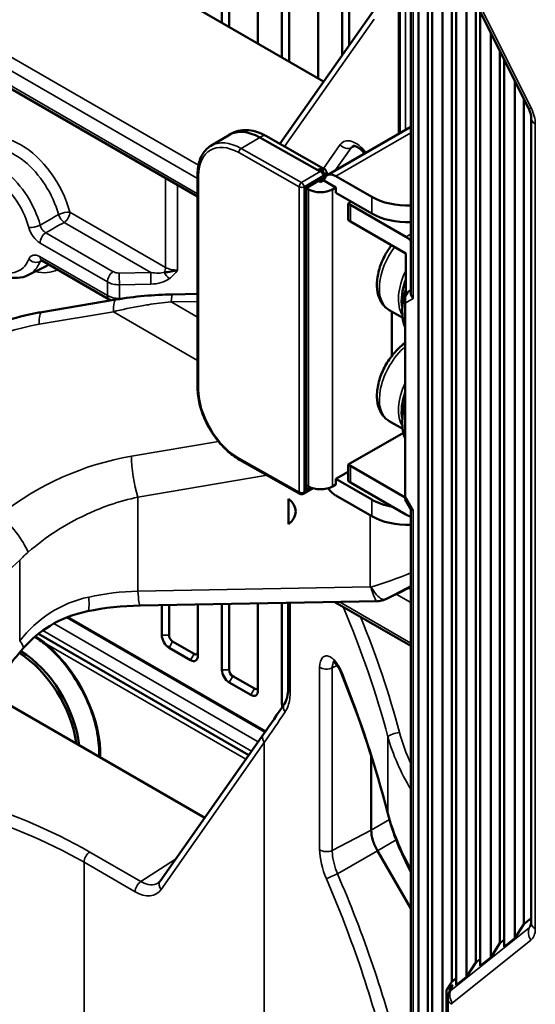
# Model space of a CAD drawing. Header units: millimetres. Extents: x 0 to 5104, y -184 to 1188.
# Tile 138 of 221: x 1375 to 1395, y 513 to 551. Entities that reach past the tile are written whole.
import ezdxf

# ---------------------------------------------------------------- set-up
doc = ezdxf.new("R2010")
doc.units = ezdxf.units.MM
doc.header["$LTSCALE"] = 2
doc.layers.add('Sichtbar (ISO)', color=7, linetype='Continuous', lineweight=50)
doc.layers.add('Sichtbar schmal (ISO)', color=7, linetype='Continuous', lineweight=35)

msp = doc.modelspace()

# ---------------------------------------------------------------- linework, layer by layer
at = {"layer": 'Sichtbar (ISO)'}
for p, q in [((1385.197, 568.062), (1385.197, 549.668)), ((1385.48, 567.942), (1385.48, 549.504)), ((1386.611, 548.851), (1386.611, 567.434)), ((1387.554, 566.978), (1387.554, 549.753)), ((1387.837, 566.836), (1387.837, 550.154)), ((1389.774, 560.166), (1389.774, 546.669)), ((1381.886, 544.214), (1360.02, 556.838)), ((1384.254, 550.212), (1384.254, 556.806)), ((1390.249, 540.431), (1390.249, 556.922)), ((1394.868, 547.668), (1390.259, 556.902)), ((1390.553, 556.312), (1390.553, 406.829)), ((1382.84, 555.908), (1382.84, 551.029)), ((1383.123, 555.908), (1383.123, 550.865)), ((1390.912, 555.593), (1390.912, 407.649)), ((1391.083, 555.252), (1391.083, 407.278)), ((1391.496, 554.423), (1391.496, 407.629)), ((1391.855, 553.704), (1391.855, 513.429)), ((1386.83, 548.725), (1378.913, 553.296)), ((1392.025, 553.363), (1392.025, 513.296)), ((1392.439, 552.535), (1392.439, 513.627)), ((1392.798, 551.816), (1392.798, 514.183)), ((1385.108, 546.281), (1388.781, 551.494)), ((1392.968, 551.475), (1392.968, 514.049)), ((1393.382, 550.646), (1393.382, 514.38)), ((1393.741, 549.927), (1393.741, 514.936)), ((1393.911, 549.586), (1393.911, 514.802)), ((1394.325, 548.757), (1394.325, 515.133)), ((1394.683, 548.038), (1394.683, 515.689)), ((1394.976, 515.721), (1394.976, 547.278)), ((1383.136, 546.633), (1382.406, 546.201)), ((1386.968, 545.049), (1390.249, 546.943)), ((1384.323, 546.529), (1386.695, 545.191)), ((1386.84, 545.304), (1384.563, 546.588)), ((1386.711, 545.2), (1386.695, 545.191)), ((1386.804, 545.255), (1386.804, 545.186)), ((1386.844, 544.867), (1386.844, 545.091)), ((1381.886, 536.698), (1381.886, 545.08)), ((1386.667, 544.856), (1386.145, 544.548)), ((1386.696, 544.775), (1386.611, 544.823)), ((1386.83, 544.852), (1386.696, 544.775)), ((1386.832, 544.842), (1386.83, 544.852)), ((1386.84, 544.847), (1386.832, 544.842)), ((1387.314, 544.573), (1386.84, 544.847)), ((1387.302, 545.016), (1388.716, 544.199)), ((1386.145, 544.548), (1386.145, 532.833)), ((1386.145, 544.547), (1386.24, 544.494)), ((1387.314, 544.573), (1387.172, 544.493)), ((1387.314, 544.356), (1387.314, 544.573)), ((1387.314, 544.356), (1388.716, 543.546)), ((1387.914, 544.009), (1387.796, 543.94)), ((1387.796, 543.94), (1387.796, 543.287)), ((1390.054, 542.631), (1387.886, 543.883)), ((1387.886, 543.23), (1390.054, 541.978)), ((1378.42, 540.178), (1375.778, 541.704)), ((1390.054, 540.353), (1390.054, 541.978)), ((1375.254, 541.138), (1375.973, 541.493)), ((1390.192, 540.517), (1390.249, 540.552)), ((1375.775, 539.683), (1378.685, 540.174)), ((1380.912, 540.377), (1381.886, 540.394)), ((1390.031, 540.224), (1390.031, 540.232)), ((1390.031, 540.224), (1390.031, 540.033)), ((1389.404, 539.763), (1389.93, 539.459)), ((1389.511, 537.973), (1389.511, 539.701)), ((1390.031, 540.033), (1390.031, 532.465)), ((1389.404, 535.408), (1389.93, 535.104)), ((1389.957, 534.954), (1387.796, 533.707)), ((1385.9, 532.559), (1383.527, 533.897)), ((1387.796, 533.707), (1387.796, 533.054)), ((1390.031, 532.411), (1387.886, 533.65)), ((1387.796, 533.414), (1387.314, 533.142)), ((1387.314, 533.142), (1388.716, 532.333)), ((1387.314, 532.925), (1387.314, 533.142)), ((1386.033, 532.561), (1386.401, 532.778)), ((1386.24, 532.845), (1386.145, 532.899)), ((1387.314, 532.925), (1387.172, 532.845)), ((1390.054, 531.745), (1387.886, 532.997)), ((1385.457, 531.368), (1385.457, 532.368)), ((1388.716, 531.68), (1387.302, 532.496)), ((1390.031, 532.465), (1390.031, 532.346)), ((1390.254, 531.957), (1390.033, 532.34)), ((1390.249, 531.965), (1390.249, 431.565)), ((1390.249, 528.91), (1389.739, 528.653)), ((1389.739, 528.653), (1389.56, 528.572)), ((1379.636, 528.18), (1388.938, 528.344)), ((1380.483, 527.016), (1380.483, 528.195)), ((1380.766, 527.016), (1380.766, 528.2)), ((1381.897, 526.199), (1381.897, 528.22)), ((1382.84, 528.236), (1382.84, 525.655)), ((1383.123, 528.241), (1383.123, 525.655)), ((1384.254, 524.839), (1384.254, 528.261)), ((1385.197, 528.278), (1385.197, 524.294)), ((1385.439, 524.949), (1385.439, 528.282)), ((1387.267, 528.314), (1390.249, 526.593)), ((1376.297, 528.005), (1376.299, 528.005)), ((1376.784, 527.724), (1384.546, 523.243)), ((1375.325, 527.26), (1375.326, 527.26)), ((1375.65, 527.073), (1383.893, 522.314)), ((1381.755, 526.281), (1380.907, 526.771)), ((1381.614, 526.036), (1380.766, 526.526)), ((1383.264, 525.41), (1384.113, 524.92)), ((1383.971, 524.675), (1383.123, 525.165)), ((1382.165, 519.855), (1374.518, 524.27)), ((1380.42, 517.373), (1384.467, 523.13)), ((1388.697, 522.341), (1388.697, 522.341)), ((1388.697, 519.372), (1388.697, 522.278)), ((1390.249, 516.3), (1388.938, 518.564)), ((1394.976, 515.922), (1394.683, 515.689)), ((1394.683, 515.689), (1394.325, 515.133)), ((1393.911, 515.072), (1393.741, 514.936)), ((1394.325, 515.133), (1393.911, 514.802)), ((1393.741, 514.936), (1393.382, 514.38)), ((1392.968, 514.319), (1392.798, 514.183)), ((1393.382, 514.38), (1392.968, 514.049)), ((1392.798, 514.183), (1392.439, 513.627)), ((1392.025, 513.565), (1391.855, 513.429)), ((1392.439, 513.627), (1392.025, 513.296)), ((1391.65, 513.112), (1391.855, 513.429)), ((1391.893, 513.306), (1391.65, 513.112)), ((1391.65, 448.977), (1391.65, 513.112)), ((1391.82, 513.201), (1391.737, 512.973)), ((1391.7, 448.654), (1391.7, 512.761))]:
    msp.add_line(p, q, dxfattribs=at)
for centre, start, end in [((1386.711, 545.091), 0, 60.5739), ((1385.965, 532.675), 240.5739, 300.5806)]:
    msp.add_arc(centre, 0.133, start, end, dxfattribs=at)
for centre, major_axis, ratio, start_param, end_param in [((1395.509, 547.278), (-0.533, 0), 0.57735, 6.28317, 6.283185), ((1384.323, 544.624), (-1.187, 2.009), 0.584027, 5.491903, 6.283185), ((1386.75, 544.92), (-0.186, -0.33), 0.570595, 3.714707, 4.127776), ((1386.711, 545.091), (0.066, 0.116), 0.570595, 0, 0.779649), ((1387.302, 544.471), (-0.333, 0.577), 0.57735, 5.497787, 6.867226), ((1386.664, 545.009), (-0.093, -0.164), 0.580699, 0.794157, 1.573671), ((1386.012, 544.624), (0.133, -0.076), 0.005037, 0.002874, 0.776639), ((1386.706, 544.769), (0.667, 0), 0.57735, 3.938624, 5.484688), ((1388.829, 544.428), (1.333, 0), 0.57735, 3.826823, 3.926991), ((1390.13, 545.016), (2, 0), 0.57735, 3.926991, 4.771876), ((1390.13, 544.363), (-2, 0), 0.57735, 0.785398, 1.630284), ((1388.829, 543.774), (-1.333, 0), 0.57735, 0.685231, 0.785398), ((1390.054, 541.978), (-0.4, 0.693), 0.57735, 5.146282, 5.497787), ((1375.944, 541.993), (-0.167, -0.289), 0.57735, 6.28315, 6.283185), ((1391.186, 540.889), (-0.917, -1.588), 0.57735, 4.988451, 5.703685), ((1391.563, 540.671), (-1.167, -2.021), 0.57735, 5.081394, 5.878038), ((1390.364, 540.238), (-0.289, -0.17), 0.977323, 4.735127, 5.762055), ((1390.364, 540.225), (-0.167, -0.29), 0.994814, 4.211049, 5.237978), ((1390.582, 540.351), (-0.308, 0.178), 0.717439, 0.392484, 1.177882), ((1375.997, 538.368), (-0.222, 1.315), 0.178135, 0, 0.000008), ((1391.186, 536.535), (-0.917, -1.588), 0.57735, 5.026334, 5.703685), ((1391.563, 536.317), (-1.167, -2.021), 0.57735, 5.117536, 5.878038), ((1389.73, 535.568), (-0.156, -0.264), 0.584863, 6.116097, 6.463721), ((1388.829, 534.194), (1.333, 0), 0.57735, 3.826823, 3.926991), ((1386.012, 532.757), (0.093, 0.164), 0.580699, 4.715263, 5.489028), ((1386.706, 533.12), (-0.667, 0), 0.57735, 0.797031, 2.343095), ((1387.302, 533.04), (0.333, -0.577), 0.57735, 4.836221, 5.497787), ((1388.829, 533.541), (-1.333, 0), 0.57735, 0.685231, 0.785398), ((1384.394, 531.9), (1.343, -0.064), 0.606728, 5.653442, 6.971068), ((1390.13, 533.149), (2, 0), 0.57735, 3.926991, 4.407024), ((1390.364, 532.432), (0.333, 0.089), 0.179885, 3.093447, 3.189739), ((1390.13, 532.496), (-2, 0), 0.57735, 0.785398, 1.630284), ((1390.054, 532.398), (0.4, -0.693), 0.57735, 5.497787, 5.849292), ((1390.582, 532.054), (-0.332, -0.089), 0.317949, 0.084959, 0.700439), ((1388.939, 529.013), (0.233, -0.625), 0.9714, 6.283158, 6.283185), ((1377.3, 529.26), (0.266, -1.307), 0.149733, 6.283078, 6.283185), ((1380.766, 526.853), (-0.2, 0.346), 0.57735, 0.785398, 2.356194), ((1380.907, 526.934), (0.1, -0.173), 0.57735, 3.926991, 5.497787), ((1374.809, 523.645), (-1.667, 2.887), 0.57735, 4.095598, 5.462979), ((1374.904, 523.699), (-1.667, 2.887), 0.57735, 4.055151, 5.476328), ((1374.052, 527.385), (0.999, -0.884), 0.149733, 0, 0.000109), ((1381.614, 526.363), (0.2, -0.346), 0.57735, 5.497787, 7.068583), ((1381.755, 526.444), (0.1, -0.173), 0.57735, 5.497787, 7.068583), ((1383.123, 525.492), (-0.2, 0.346), 0.57735, 0.785398, 2.356194), ((1383.264, 525.573), (0.1, -0.173), 0.57735, 3.926991, 5.497787), ((1383.971, 525.002), (0.2, -0.346), 0.57735, 5.497787, 7.068583), ((1384.113, 525.083), (0.1, -0.173), 0.57735, 5.497787, 7.068583), ((1385.48, 524.131), (-0.2, 0.346), 0.57735, 0.785398, 1.061148), ((1386.948, 515.412), (-1.59, 2.754), 0.57735, 5.595811, 5.595913), ((1379.672, 518.452), (0.653, -1.164), 0.578805, 0.034628, 0.037828), ((1395.509, 515.721), (-0.533, 0), 0.57735, 0, 0.000017), ((1392.342, 512.687), (0.438, -0.627), 0.514391, 3.749232, 3.749266), ((1392.342, 512.687), (0.438, -0.627), 0.514391, 3.174438, 3.486269)]:
    msp.add_ellipse(centre, major_axis=major_axis, ratio=ratio, start_param=start_param, end_param=end_param, dxfattribs=at)
for points, knots in [([(1394.976, 547.278), (1394.976, 547.307), (1394.973, 547.344), (1394.959, 547.424), (1394.947, 547.468), (1394.916, 547.564), (1394.894, 547.617), (1394.868, 547.668)], [0, 0, 0, 0, 0.02414581, 0.02414581, 0.04734016, 0.04734016, 0.07334181, 0.07334181, 0.07334181, 0.07334181]), ([(1383.078, 546.599), (1383.13, 546.639), (1383.186, 546.674), (1383.345, 546.755), (1383.454, 546.79), (1383.676, 546.825), (1383.79, 546.827), (1384.015, 546.801), (1384.128, 546.775), (1384.348, 546.698), (1384.457, 546.648), (1384.563, 546.588)], [5.4194012, 5.4194012, 5.4194012, 5.4194012, 5.5290997, 5.5290997, 5.7176211, 5.7176211, 5.9061425, 5.9061425, 6.0946639, 6.0946639, 6.2831853, 6.2831853, 6.2831853, 6.2831853]), ([(1382.406, 546.201), (1382.338, 546.161), (1382.276, 546.112), (1382.164, 545.998), (1382.115, 545.934), (1382.031, 545.791), (1381.997, 545.714), (1381.941, 545.548), (1381.92, 545.46), (1381.893, 545.276), (1381.886, 545.18), (1381.886, 545.08)], [0.7912827, 0.7912827, 0.7912827, 0.7912827, 0.9471854, 0.9471854, 1.1030881, 1.1030881, 1.2589909, 1.2589909, 1.4148936, 1.4148936, 1.5707963, 1.5707963, 1.5707963, 1.5707963]), ([(1388.435, 545.895), (1388.434, 545.896), (1388.433, 545.897), (1388.387, 545.958), (1388.337, 546.013), (1388.245, 546.095), (1388.202, 546.125), (1388.125, 546.169), (1388.09, 546.183), (1388.033, 546.198), (1388.012, 546.199), (1387.992, 546.198), (1387.989, 546.196), (1387.989, 546.196)], [0.1213834, 0.1213834, 0.1213834, 0.1213834, 0.1218014, 0.1218014, 0.1566716, 0.1566716, 0.1867988, 0.1867988, 0.2163479, 0.2163479, 0.2471889, 0.2471889, 0.2724937, 0.2724937, 0.2724937, 0.2724937]), ([(1386.804, 545.255), (1386.792, 545.262), (1386.777, 545.268), (1386.744, 545.278), (1386.726, 545.281), (1386.694, 545.283), (1386.678, 545.282), (1386.663, 545.278)], [-0.122482, -0.122482, -0.122482, -0.122482, -0.11493004, -0.11493004, -0.10737809, -0.10737809, -0.10052692, -0.10052692, -0.10052692, -0.10052692]), ([(1386.84, 545.304), (1386.863, 545.291), (1386.883, 545.274), (1386.917, 545.235), (1386.93, 545.211), (1386.951, 545.159), (1386.957, 545.128), (1386.96, 545.08), (1386.959, 545.061), (1386.958, 545.042)], [0.779649, 0.779649, 0.779649, 0.779649, 0.9871132, 0.9871132, 1.2134129, 1.2134129, 1.4971477, 1.4971477, 1.6761484, 1.6761484, 1.6761484, 1.6761484]), ([(1372.299, 543.431), (1372.37, 543.182), (1372.471, 542.933), (1372.721, 542.458), (1372.87, 542.232), (1373.202, 541.823), (1373.385, 541.64), (1373.775, 541.335), (1373.981, 541.213), (1374.397, 541.053), (1374.608, 541.013), (1374.968, 541.033), (1375.118, 541.07), (1375.254, 541.138)], [3.51831, 3.51831, 3.51831, 3.51831, 3.858837, 3.858837, 4.196903, 4.196903, 4.536063, 4.536063, 4.878588, 4.878588, 5.213142, 5.213142, 5.460721, 5.460721, 5.460721, 5.460721]), ([(1389.404, 539.763), (1389.301, 539.822), (1389.212, 539.903), (1389.064, 540.101), (1389.009, 540.22), (1388.93, 540.498), (1388.915, 540.66), (1388.929, 541.008), (1388.962, 541.196), (1389.074, 541.568), (1389.152, 541.753), (1389.32, 542.06), (1389.402, 542.186), (1389.491, 542.303)], [3.926991, 3.926991, 3.926991, 3.926991, 4.170183, 4.170183, 4.437892, 4.437892, 4.759759, 4.759759, 5.109898, 5.109898, 5.458087, 5.458087, 5.717683, 5.717683, 5.717683, 5.717683]), ([(1375.778, 541.704), (1375.763, 541.713), (1375.751, 541.718), (1375.736, 541.723), (1375.732, 541.723), (1375.732, 541.723)], [0, 0, 0, 0, 0.01425343, 0.01425343, 0.0271592, 0.0271592, 0.0271592, 0.0271592]), ([(1370.381, 537.045), (1371.048, 537.657), (1371.828, 538.198), (1373.484, 539.056), (1374.381, 539.387), (1375.447, 539.623), (1375.611, 539.655), (1375.775, 539.683)], [0, 0, 0, 0, 0.423757, 0.423757, 0.8425549, 0.8425549, 0.9184404, 0.9184404, 0.9184404, 0.9184404]), ([(1389.404, 535.408), (1389.301, 535.467), (1389.212, 535.548), (1389.064, 535.747), (1389.009, 535.866), (1388.93, 536.143), (1388.915, 536.305), (1388.929, 536.653), (1388.962, 536.841), (1389.074, 537.214), (1389.152, 537.398), (1389.344, 537.748), (1389.457, 537.913), (1389.709, 538.211), (1389.849, 538.343), (1390.008, 538.46), (1390.02, 538.468), (1390.031, 538.476)], [3.926991, 3.926991, 3.926991, 3.926991, 4.170183, 4.170183, 4.437892, 4.437892, 4.759759, 4.759759, 5.109898, 5.109898, 5.458087, 5.458087, 5.803266, 5.803266, 6.150381, 6.150381, 6.176793, 6.176793, 6.176793, 6.176793]), ([(1381.886, 536.698), (1381.886, 536.497), (1381.914, 536.284), (1382.02, 535.85), (1382.099, 535.63), (1382.299, 535.201), (1382.421, 534.993), (1382.698, 534.608), (1382.852, 534.431), (1383.179, 534.125), (1383.352, 533.996), (1383.527, 533.897)], [1.570796, 1.570796, 1.570796, 1.570796, 1.884956, 1.884956, 2.199115, 2.199115, 2.513274, 2.513274, 2.827433, 2.827433, 3.141593, 3.141593, 3.141593, 3.141593]), ([(1389.539, 528.562), (1389.485, 528.535), (1389.433, 528.509), (1389.346, 528.466), (1389.309, 528.449), (1389.259, 528.425), (1389.243, 528.418), (1389.211, 528.403), (1389.194, 528.396), (1389.172, 528.388)], [0, 0, 0, 0, 0.02976947, 0.02976947, 0.05454827, 0.05454827, 0.06710312, 0.06710312, 0.07968844, 0.07968844, 0.07968844, 0.07968844]), ([(1377.566, 527.954), (1377.047, 527.849), (1376.544, 527.658), (1375.71, 527.15), (1375.356, 526.847), (1375.051, 526.501)], [0, 0, 0, 0, 0.2425439, 0.2425439, 0.4536666, 0.4536666, 0.4536666, 0.4536666]), ([(1378.02, 522.248), (1378.036, 522.533), (1378.014, 522.846), (1377.891, 523.519), (1377.785, 523.879), (1377.498, 524.595), (1377.316, 524.949), (1376.893, 525.616), (1376.653, 525.927), (1376.268, 526.337), (1376.135, 526.465), (1376, 526.582)], [6.219853, 6.219853, 6.219853, 6.219853, 6.515234, 6.515234, 6.826983, 6.826983, 7.140188, 7.140188, 7.453739, 7.453739, 7.611668, 7.611668, 7.611668, 7.611668]), ([(1375.051, 526.501), (1374.586, 525.976), (1374.157, 525.387), (1373.438, 524.173), (1373.136, 523.534), (1372.687, 522.279), (1372.536, 521.645), (1372.454, 520.92), (1372.442, 520.777), (1372.436, 520.639)], [0, 0, 0, 0, 0.32001, 0.32001, 0.637677, 0.637677, 0.958618, 0.958618, 1.03904, 1.03904, 1.03904, 1.03904]), ([(1387.531, 525.508), (1387.503, 525.577), (1387.471, 525.644), (1387.403, 525.762), (1387.367, 525.815), (1387.298, 525.9), (1387.264, 525.934), (1387.226, 525.964), (1387.216, 525.971), (1387.199, 525.982), (1387.193, 525.984), (1387.193, 525.984)], [0, 0, 0, 0, 0.0337981, 0.0337981, 0.0675303, 0.0675303, 0.1007085, 0.1007085, 0.1148564, 0.1148564, 0.1328797, 0.1328797, 0.1328797, 0.1328797]), ([(1385.29, 524.32), (1385.346, 524.403), (1385.394, 524.526), (1385.432, 524.762), (1385.439, 524.852), (1385.439, 524.949)], [0, 0, 0, 0, 0.1075244, 0.1075244, 0.1635278, 0.1635278, 0.1635278, 0.1635278]), ([(1388.938, 518.564), (1388.862, 518.695), (1388.801, 518.835), (1388.719, 519.112), (1388.697, 519.248), (1388.697, 519.372)], [0, 0, 0, 0, 0.5, 0.5, 1, 1, 1, 1]), ([(1394.967, 515.648), (1394.968, 515.649), (1394.971, 515.659), (1394.975, 515.688), (1394.976, 515.704), (1394.976, 515.721)], [0, 0, 0, 0, 0.02240739, 0.02240739, 0.03688959, 0.03688959, 0.03688959, 0.03688959])]:
    msp.add_open_spline(points, degree=3, knots=knots, dxfattribs=at)
for points in [[(1386.663, 545.278), (1386.644, 545.274), (1386.628, 545.267), (1386.615, 545.257)], [(1380.584, 541.242), (1380.745, 541.255), (1380.922, 541.275), (1381.104, 541.332)], [(1378.494, 540.142), (1378.468, 540.153), (1378.444, 540.165), (1378.42, 540.178)], [(1378.685, 540.174), (1379.415, 540.297), (1380.163, 540.364), (1380.912, 540.377)], [(1389.538, 528.562), (1389.545, 528.566), (1389.552, 528.569), (1389.559, 528.573)], [(1389.559, 528.573), (1389.559, 528.572), (1389.56, 528.572), (1389.56, 528.572)], [(1379.636, 528.18), (1378.944, 528.168), (1378.237, 528.09), (1377.566, 527.954)], [(1389.172, 528.388), (1389.098, 528.36), (1389.017, 528.345), (1388.938, 528.344)], [(1388.938, 528.344), (1388.938, 528.344), (1388.938, 528.344), (1388.938, 528.344)], [(1375.195, 527.126), (1375.195, 527.126), (1375.194, 527.126), (1375.194, 527.126)], [(1376, 526.582), (1375.838, 526.722), (1375.67, 526.845), (1375.503, 526.95)], [(1389.344, 520.026), (1388.871, 521.872), (1388.257, 523.711), (1387.531, 525.508)], [(1384.467, 523.13), (1384.749, 523.532), (1385.024, 523.929), (1385.29, 524.32)], [(1390.249, 517.743), (1389.858, 518.47), (1389.544, 519.245), (1389.344, 520.026)], [(1380.349, 517.303), (1380.374, 517.32), (1380.397, 517.341), (1380.42, 517.373)], [(1391.7, 512.761), (1391.7, 512.833), (1391.712, 512.906), (1391.737, 512.973)]]:
    msp.add_open_spline(points, degree=3, dxfattribs=at)
at = {"layer": 'Sichtbar schmal (ISO)'}
for p, q in [((1389.833, 560.133), (1389.833, 546.702)), ((1390.046, 546.826), (1390.046, 560.009)), ((1360.179, 557.99), (1381.918, 545.438)), ((1381.886, 544.923), (1359.951, 557.586)), ((1359.951, 556.99), (1381.886, 544.326)), ((1390.24, 556.942), (1390.24, 546.937)), ((1390.347, 556.726), (1390.347, 540.215)), ((1390.359, 556.922), (1394.968, 547.688)), ((1388.817, 551.166), (1385.3, 546.173)), ((1395.132, 547.06), (1395.132, 515.503)), ((1387.302, 545.016), (1390.249, 546.717)), ((1383.593, 546.098), (1384.323, 546.529)), ((1386.821, 545.315), (1387.479, 546.248)), ((1383.5, 545.934), (1385.872, 544.596)), ((1385.965, 544.759), (1383.593, 546.098)), ((1387.906, 546.124), (1387.272, 545.224)), ((1387.906, 546.124), (1388.056, 546.192)), ((1386.695, 545.191), (1385.965, 544.759)), ((1380.633, 541.436), (1380.633, 544.937)), ((1381.926, 536.642), (1381.926, 545.025)), ((1386.061, 544.597), (1386.806, 545.037)), ((1386.76, 544.955), (1386.107, 544.57)), ((1386.76, 544.812), (1386.76, 544.955)), ((1386.806, 545.037), (1386.806, 544.839)), ((1381.104, 544.665), (1381.104, 541.332)), ((1385.872, 544.596), (1385.872, 532.62)), ((1386.061, 532.622), (1386.061, 544.597)), ((1386.107, 544.57), (1386.107, 532.703)), ((1386.24, 544.494), (1386.24, 532.845)), ((1387.172, 532.845), (1387.172, 544.493)), ((1388.716, 544.199), (1388.716, 543.546)), ((1376.879, 543.604), (1380.633, 541.436)), ((1387.886, 543.23), (1387.886, 543.883)), ((1380.048, 541.239), (1376.651, 543.201)), ((1375.936, 542.794), (1378.579, 541.268)), ((1378.351, 540.865), (1375.708, 542.391)), ((1390.249, 542.744), (1390.054, 542.631)), ((1375.709, 541.856), (1378.351, 540.331)), ((1378.814, 541.214), (1380.048, 541.239)), ((1378.351, 540.331), (1378.351, 540.865)), ((1380.056, 540.78), (1378.823, 540.755)), ((1378.823, 540.755), (1378.823, 540.215)), ((1390.192, 540.51), (1390.249, 540.543)), ((1390.192, 540.517), (1390.192, 540.51)), ((1378.823, 540.215), (1378.93, 540.213)), ((1381.886, 540.099), (1380.853, 540.081)), ((1380.853, 540.081), (1381.886, 539.485)), ((1390.347, 540.215), (1390.031, 540.033)), ((1378.584, 539.696), (1375.675, 539.205)), ((1381.886, 537.79), (1378.584, 539.696)), ((1389.511, 538.055), (1389.555, 538.029)), ((1379.291, 534.033), (1382.706, 534.609)), ((1385.872, 532.62), (1383.5, 533.959)), ((1387.886, 532.997), (1387.886, 533.65)), ((1384.616, 533.284), (1379.543, 532.427)), ((1386.353, 532.794), (1386.061, 532.622)), ((1386.107, 532.703), (1386.298, 532.816)), ((1379.543, 532.427), (1379.543, 528.744)), ((1390.031, 532.465), (1390.347, 531.918)), ((1388.716, 532.333), (1388.716, 531.68)), ((1388.651, 528.905), (1388.651, 531.717)), ((1390.347, 531.918), (1390.347, 431.349)), ((1374.909, 526.795), (1374.909, 529.96)), ((1379.543, 528.744), (1388.651, 528.905)), ((1389.739, 528.653), (1389.559, 528.573)), ((1390.249, 528.294), (1389.676, 528.625)), ((1390.16, 528.865), (1390.249, 528.813)), ((1385.52, 528.284), (1385.52, 524.823)), ((1387.457, 528.318), (1390.249, 526.706)), ((1376.264, 527.986), (1376.266, 527.986)), ((1375.472, 527.401), (1375.473, 527.4)), ((1375.839, 527.702), (1375.838, 527.703)), ((1384.262, 522.839), (1376.242, 527.47)), ((1376.745, 527.709), (1384.527, 523.216)), ((1375.819, 527.201), (1384.006, 522.474)), ((1380.483, 527.016), (1380.766, 527.016)), ((1383.78, 522.153), (1375.989, 526.651)), ((1380.907, 526.771), (1380.766, 526.526)), ((1381.614, 526.036), (1381.755, 526.281)), ((1387.355, 525.829), (1387.168, 525.732)), ((1387.393, 525.848), (1387.392, 525.848)), ((1382.84, 525.655), (1383.123, 525.655)), ((1383.264, 525.41), (1383.123, 525.165)), ((1386.674, 518.609), (1386.674, 525.763)), ((1387.168, 525.732), (1387.168, 518.577)), ((1383.971, 524.675), (1384.113, 524.92)), ((1385.197, 524.294), (1385.272, 524.294)), ((1384.504, 522.802), (1380.457, 517.045)), ((1384.504, 522.802), (1384.504, 484.194)), ((1389.351, 520.047), (1389.351, 523.032)), ((1389.41, 519.783), (1388.697, 519.372)), ((1388.697, 519.372), (1387.168, 518.577)), ((1388.699, 519.313), (1388.699, 519.313)), ((1389.676, 518.99), (1388.938, 518.564)), ((1377.66, 518.514), (1379.664, 517.357)), ((1387.37, 517.658), (1388.938, 518.564)), ((1377.433, 497.051), (1377.433, 518.111)), ((1379.437, 516.954), (1377.433, 518.111)), ((1379.664, 517.357), (1381.022, 518.229)), ((1394.899, 515.553), (1394.976, 515.764)), ((1391.814, 513.089), (1394.899, 515.553)), ((1394.96, 515.057), (1391.875, 512.593)), ((1391.893, 513.306), (1391.814, 513.089))]:
    msp.add_line(p, q, dxfattribs=at)
for centre, major_axis, ratio, start_param, end_param in [((1395.346, 547.906), (-0.477, -0.238), 0.085347, 0, 0.618072), ((1394.152, 547.525), (-0.758, 0.991), 0.626593, 3.827602, 4.414144), ((1395.509, 547.278), (-0.533, 0), 0.57735, 0, 0.785398), ((1374.96, 543.872), (-1.45, 2.512), 0.57735, 4.289177, 6.706397), ((1383.5, 544.138), (-1.119, 1.894), 0.584027, 5.491903, 7.062699), ((1383.593, 544.193), (-1.187, 2.009), 0.584027, 5.491903, 6.283185), ((1384.377, 546.258), (0.186, 0.33), 0.570595, 0, 0.986184), ((1388.09, 545.483), (-0.497, 0.871), 0.577333, 4.900491, 6.547413), ((1387.714, 546.385), (0.273, -0.192), 0.788814, 4.362301, 5.880738), ((1374.737, 543.743), (-1.284, 2.224), 0.57735, 4.289177, 6.320252), ((1383.593, 545.989), (0.066, 0.116), 0.570595, 0.779649, 2.350445), ((1388.326, 545.619), (0.355, -0.569), 0.547142, 3.086261, 3.387217), ((1374.043, 543.342), (-1.258, 2.179), 0.57735, 4.283161, 6.320252), ((1373.82, 543.213), (-1.092, 1.891), 0.57735, 4.283161, 6.712414), ((1386.654, 544.974), (0.186, 0.33), 0.570595, 0, 0.927049), ((1386.711, 545.091), (0.068, -0.115), 0.584027, 0.779514, 2.35031), ((1386.711, 545.091), (0.133, 0), 0.57735, 5.50942, 6.283185), ((1386.75, 544.92), (0.121, 0.214), 0.570595, 5.446869, 6.55649), ((1382.019, 545.08), (-0.133, 0), 0.57735, 0, 0.797031), ((1385.965, 544.651), (-0.066, -0.116), 0.570595, 3.921242, 5.492038), ((1385.965, 544.651), (-0.068, 0.115), 0.584027, 3.921106, 5.491903), ((1385.965, 544.651), (0.133, 0), 0.57735, 3.938624, 5.50942), ((1376.643, 543.468), (-0.321, -0.089), 0.335328, 3.801233, 5.319669), ((1376.643, 543.468), (-0.167, -0.289), 0.57735, 0.820305, 2.356194), ((1373.82, 543.213), (1.092, -1.891), 0.57735, 4.303708, 6.713042), ((1376.643, 543.468), (-0.165, 0.29), 0.53166, 1.151692, 2.359098), ((1375.502, 543.136), (-0.322, -0.087), 0.339801, 0.660963, 2.1794), ((1375.944, 542.527), (-0.167, -0.289), 0.57735, 3.961897, 5.497787), ((1390.337, 541.379), (-0.933, -1.617), 0.57735, 4.508958, 6.283185), ((1374.043, 543.342), (1.258, -2.179), 0.57735, 6.246119, 6.713042), ((1375.503, 541.893), (0.31, -0.122), 0.742216, 4.17983, 5.698266), ((1375.944, 541.993), (-0.167, -0.289), 0.57735, 5.497787, 6.28315), ((1374.96, 543.872), (1.45, -2.512), 0.57735, 5.77477, 6.270327), ((1374.737, 543.743), (1.284, -2.224), 0.57735, 6.246119, 6.312661), ((1378.587, 541.001), (-0.167, -0.289), 0.57735, 3.961897, 5.497787), ((1378.814, 541.414), (0.333, 0.01), 0.597134, 3.908276, 4.693674), ((1380.023, 541.516), (0.705, -0.158), 0.368973, 4.82987, 5.710506), ((1380.056, 540.972), (0.007, -0.333), 0.014252, 3.781609, 5.327725), ((1380.397, 541.3), (-0.167, -0.289), 0.57735, 1.700941, 2.356194), ((1380.771, 541.184), (0.2, -0.267), 0.390917, 4.216579, 5.192193), ((1381.104, 541.737), (0.666, 0.032), 0.606714, 3.897938, 4.683336), ((1391.083, 540.949), (-0.933, -1.617), 0.57735, 4.821082, 5.989), ((1378.823, 541.146), (-0.667, -0.01), 0.58734, 0.776359, 1.561757), ((1378.823, 540.947), (0.007, -0.333), 0.014252, 3.781609, 5.327725), ((1380.023, 541.324), (0.943, 0), 0.57735, 4.747296, 5.627931), ((1378.823, 540.594), (-0.667, 0.01), 0.567185, 0.793828, 1.579226), ((1378.587, 540.467), (-0.167, -0.289), 0.57735, 5.497787, 6.283185), ((1378.907, 538.859), (-0.222, 1.315), 0.178135, 0, 0.851129), ((1378.823, 540.408), (-0.007, -0.333), 0.014252, 0.884202, 0.95546), ((1380.935, 539.044), (-0.023, 1.333), 0.0764, 0, 0.678089), ((1375.997, 538.368), (-0.222, 1.315), 0.178135, 0.000008, 0.851129), ((1375.333, 533.995), (6.178, 2.972), 0.715187, 1.187057, 1.972455), ((1390.337, 537.024), (-0.933, -1.617), 0.57735, 4.161271, 6.283185), ((1382.019, 536.698), (-0.133, 0), 0.57735, 0, 0.797031), ((1383.5, 535.755), (1.119, -1.894), 0.584027, 3.921106, 5.491903), ((1391.083, 536.594), (-0.933, -1.617), 0.57735, 4.849572, 5.989), ((1378.872, 527.653), (7.565, 3.639), 0.715187, 1.187057, 1.874037), ((1379.613, 533.196), (0.222, -1.315), 0.178135, 3.992722, 5.306528), ((1383.593, 534.014), (-0.066, -0.116), 0.570595, 5.492038, 6.283185), ((1385.965, 532.675), (-0.133, 0), 0.57735, 0.797031, 2.367827), ((1385.965, 532.675), (-0.066, -0.116), 0.570595, 5.492038, 6.283185), ((1385.965, 532.675), (0.068, -0.115), 0.584027, 0, 0.779514), ((1374.451, 530.893), (0.826, -1.046), 0.260003, 0.749047, 2.268447), ((1378.102, 523.485), (6.093, 8.782), 0.625236, 1.237223, 2.408139), ((1388.963, 529.575), (3.083, 1.051), 0.172177, 4.563623, 5.083076), ((1388.776, 530.272), (-2.73, 1.633), 0.396044, 1.758704, 1.770082), ((1389.441, 528.441), (2, 1.07), 0.03327, 1.137385, 1.650301), ((1377.3, 529.26), (0.266, -1.307), 0.149733, 0, 0.931186), ((1379.118, 525.092), (6.151, 0.638), 0.585273, 1.441189, 1.756468), ((1379.613, 529.513), (0.023, -1.333), 0.0764, 5.325664, 6.283185), ((1390.555, 529.11), (1.317, 0.69), 0.01358, 3.248653, 3.846748), ((1370.246, 524.617), (-13.982, 22.691), 0.640244, 4.271579, 4.480957), ((1388.939, 529.013), (0.233, -0.625), 0.9714, 6.283185, 6.410784), ((1370.387, 524.729), (-14.3, 22.776), 0.644725, 4.265702, 4.450346), ((1375.329, 524.337), (2.423, -2.95), 0.555446, 2.199968, 2.200113), ((1375.329, 524.337), (2.423, -2.95), 0.555446, 1.937762, 2.094785), ((1374.052, 527.385), (0.999, -0.884), 0.149733, 0.000109, 0.684911), ((1376.131, 526.733), (-0.131, -0.151), 0.421948, 5.592824, 6.283189), ((1375.328, 523.944), (1.949, -3.375), 0.57735, 0.740742, 2.11388), ((1386.945, 525.875), (0.333, 0), 0.57735, 3.760145, 5.445427), ((1387.84, 525.633), (-0.309, -0.125), 0.111627, 5.848072, 6.283185), ((1370.246, 524.832), (-14.964, 24.508), 0.551396, 4.201538, 4.414797), ((1385.772, 524.949), (-0.333, 0), 0.57735, 0, 0.711315), ((1385.566, 524.133), (-0.276, 0.187), 0.805558, 0, 1.156716), ((1370.246, 513.402), (19.749, 22.504), 0.180586, 5.29485, 5.353621), ((1384.739, 522.938), (-0.273, 0.192), 0.788675, 0, 1.219917), ((1389.667, 523.093), (-0.322, -0.086), 0.246064, 4.196396, 6.010482), ((1393.913, 522.882), (3.023, -4.815), 0.644725, 4.265702, 4.503356), ((1393.773, 522.771), (3.351, -4.891), 0.6641, 4.236894, 4.626435), ((1363.167, 509.562), (20.493, 0.642), 0.597134, 0.766683, 1.082727), ((1363.175, 509.295), (-20.159, -0.643), 0.597455, 3.907945, 4.216646), ((1389.667, 520.109), (-0.323, -0.083), 0.2104, 6.012873, 6.283185), ((1393.773, 519.11), (3.532, -5.294), 0.576195, 4.179448, 4.568989), ((1377.668, 518.247), (-0.167, -0.289), 0.57735, 3.961897, 5.497787), ((1386.945, 518.72), (0.333, 0), 0.57735, 3.760145, 5.445427), ((1379.672, 517.09), (-0.167, -0.289), 0.57735, 3.961897, 5.497787), ((1379.672, 518.452), (0.653, -1.164), 0.578805, 5.505656, 6.317813), ((1380.692, 517.181), (-0.273, 0.192), 0.788675, 0, 1.219917), ((1387.216, 517.568), (0.306, 0.133), 0.073392, 1.011971, 2.664546), ((1370.246, 512.863), (-13.363, 25.427), 0.59384, 4.313381, 4.583334), ((1370.4, 512.953), (-13.65, 25.536), 0.598778, 4.309064, 4.579018), ((1379.436, 518.316), (0.833, -1.445), 0.576944, 5.498544, 6.545039), ((1395.337, 515.275), (-0.333, 0.417), 0.81339, 0.40096, 1.448158), ((1394.591, 516.285), (-0.288, 0.742), 0.38233, 3.216077, 3.550436), ((1394.152, 516.172), (-0.789, 1.129), 0.514391, 3.174438, 3.775857), ((1395.509, 515.721), (-0.533, 0), 0.57735, 0.000017, 0.785398), ((1392.334, 512.691), (-0.576, 0.326), 0.66861, 6.078944, 6.393005), ((1392.252, 512.811), (-0.333, 0.417), 0.81339, 0.40096, 1.448158), ((1392.233, 512.761), (-0.533, 0), 0.57735, 0.000056, 0.785398), ((1391.965, 512.469), (0.088, -0.125), 0.514391, 3.174438, 3.775857)]:
    msp.add_ellipse(centre, major_axis=major_axis, ratio=ratio, start_param=start_param, end_param=end_param, dxfattribs=at)
for points in [[(1375.711, 543.096), (1375.952, 543.233), (1376.194, 543.369), (1376.435, 543.506)], [(1376.651, 543.201), (1376.413, 543.065), (1376.174, 542.929), (1375.936, 542.794)], [(1375.708, 542.391), (1375.519, 542.5), (1375.333, 542.754), (1375.267, 543)], [(1375.267, 541.757), (1375.333, 541.924), (1375.517, 541.967), (1375.709, 541.856)], [(1375.748, 541.718), (1375.732, 541.705), (1375.72, 541.686), (1375.711, 541.664)], [(1375.784, 541.7), (1375.76, 541.688), (1375.736, 541.676), (1375.711, 541.664)], [(1381.104, 541.332), (1381.005, 541.211), (1380.902, 541.09), (1380.771, 540.992)], [(1375.242, 530.273), (1375.127, 530.174), (1375.016, 530.069), (1374.909, 529.96)], [(1374.909, 526.795), (1375.598, 527.663), (1376.507, 528.273), (1377.616, 528.512)], [(1386.94, 517.46), (1386.775, 517.843), (1386.674, 518.264), (1386.674, 518.609)]]:
    msp.add_open_spline(points, degree=3, dxfattribs=at)
for points, knots in [([(1375.711, 543.096), (1375.716, 543.075), (1375.723, 543.055), (1375.731, 543.034), (1375.745, 543), (1375.763, 542.967), (1375.784, 542.936), (1375.805, 542.905), (1375.829, 542.877), (1375.855, 542.853), (1375.88, 542.829), (1375.908, 542.808), (1375.936, 542.794)], [0, 0, 0, 0, 0.165344, 0.165344, 0.165344, 0.443153, 0.443153, 0.443153, 0.721404, 0.721404, 0.721404, 1, 1, 1, 1]), ([(1380.853, 540.081), (1380.522, 540.052), (1380.223, 540.014), (1379.957, 539.974), (1379.868, 539.961), (1379.804, 539.951), (1379.702, 539.933), (1379.294, 539.864), (1378.922, 539.783), (1378.584, 539.696)], [0, 0, 0, 0, 0.375, 0.375, 0.375, 0.5, 0.5, 0.5, 1, 1, 1, 1]), ([(1379.543, 532.427), (1379.19, 532.353), (1378.821, 532.252), (1378.442, 532.121), (1378.252, 532.055), (1378.06, 531.981), (1377.867, 531.9), (1377.77, 531.859), (1377.672, 531.816), (1377.575, 531.771), (1377.477, 531.726), (1377.357, 531.668), (1377.281, 531.63), (1376.676, 531.327), (1375.962, 530.895), (1375.242, 530.273)], [0, 0, 0, 0, 0.25, 0.25, 0.25, 0.375, 0.375, 0.375, 0.4375, 0.4375, 0.4375, 0.5, 0.5, 0.5, 1, 1, 1, 1]), ([(1388.682, 528.888), (1388.687, 528.892), (1388.688, 528.892), (1388.689, 528.891), (1388.695, 528.887), (1388.7, 528.883), (1388.704, 528.879), (1388.715, 528.868), (1388.724, 528.856), (1388.732, 528.844), (1388.742, 528.83), (1388.752, 528.817), (1388.761, 528.803), (1388.775, 528.782), (1388.788, 528.762), (1388.802, 528.743), (1388.838, 528.69), (1388.874, 528.642), (1388.909, 528.601), (1388.972, 528.526), (1389.035, 528.471), (1389.092, 528.44), (1389.149, 528.41), (1389.202, 528.403), (1389.247, 528.422)], [0.0009629, 0.0009629, 0.0009629, 0.0009629, 0.0035941, 0.0035941, 0.0035941, 0.0187301, 0.0187301, 0.0187301, 0.0556235, 0.0556235, 0.0556235, 0.0989891, 0.0989891, 0.0989891, 0.1645229, 0.1645229, 0.1645229, 0.3443437, 0.3443437, 0.3443437, 0.6709054, 0.6709054, 0.6709054, 1, 1, 1, 1]), ([(1388.938, 528.344), (1388.914, 528.343), (1388.885, 528.368), (1388.852, 528.428), (1388.847, 528.439), (1388.845, 528.441), (1388.835, 528.463), (1388.762, 528.617), (1388.715, 528.816), (1388.689, 528.867), (1388.686, 528.875), (1388.682, 528.88), (1388.682, 528.888)], [0.0850464, 0.0850464, 0.0850464, 0.0850464, 0.4375, 0.4375, 0.4375, 0.5, 0.5, 0.5, 0.9342587, 0.9342587, 0.9342587, 1, 1, 1, 1]), ([(1386.674, 525.763), (1386.674, 525.934), (1386.719, 526.069), (1386.792, 526.142), (1386.828, 526.178), (1386.872, 526.2), (1386.921, 526.205), (1386.948, 526.208), (1386.976, 526.206), (1387.005, 526.198), (1387.03, 526.191), (1387.056, 526.181), (1387.082, 526.167), (1387.138, 526.137), (1387.196, 526.089), (1387.252, 526.03), (1387.366, 525.908), (1387.475, 525.731), (1387.554, 525.534)], [0, 0, 0, 0, 0.284362, 0.284362, 0.284362, 0.424833, 0.424833, 0.424833, 0.502055, 0.502055, 0.502055, 0.567414, 0.567414, 0.567414, 0.710334, 0.710334, 0.710334, 1, 1, 1, 1]), ([(1387.228, 525.964), (1387.21, 525.943), (1387.196, 525.914), (1387.186, 525.878), (1387.174, 525.837), (1387.168, 525.787), (1387.168, 525.732)], [0.7395078, 0.7395078, 0.7395078, 0.7395078, 0.8612707, 0.8612707, 0.8612707, 0.9999728, 0.9999728, 0.9999728, 0.9999728]), ([(1385.52, 524.823), (1385.52, 524.611), (1385.491, 524.415), (1385.435, 524.25), (1385.404, 524.16), (1385.364, 524.077), (1385.317, 524.005)], [0, 0, 0, 0, 0.64411, 0.64411, 0.64411, 1, 1, 1, 1]), ([(1387.168, 518.577), (1387.168, 518.539), (1387.17, 518.5), (1387.172, 518.461), (1387.181, 518.337), (1387.203, 518.202), (1387.237, 518.066), (1387.271, 517.931), (1387.316, 517.791), (1387.37, 517.658)], [0.0000397, 0.0000397, 0.0000397, 0.0000397, 0.1371679, 0.1371679, 0.1371679, 0.5676671, 0.5676671, 0.5676671, 0.9999603, 0.9999603, 0.9999603, 0.9999603])]:
    msp.add_open_spline(points, degree=3, knots=knots, dxfattribs=at)

doc.saveas('drawing.dxf')
